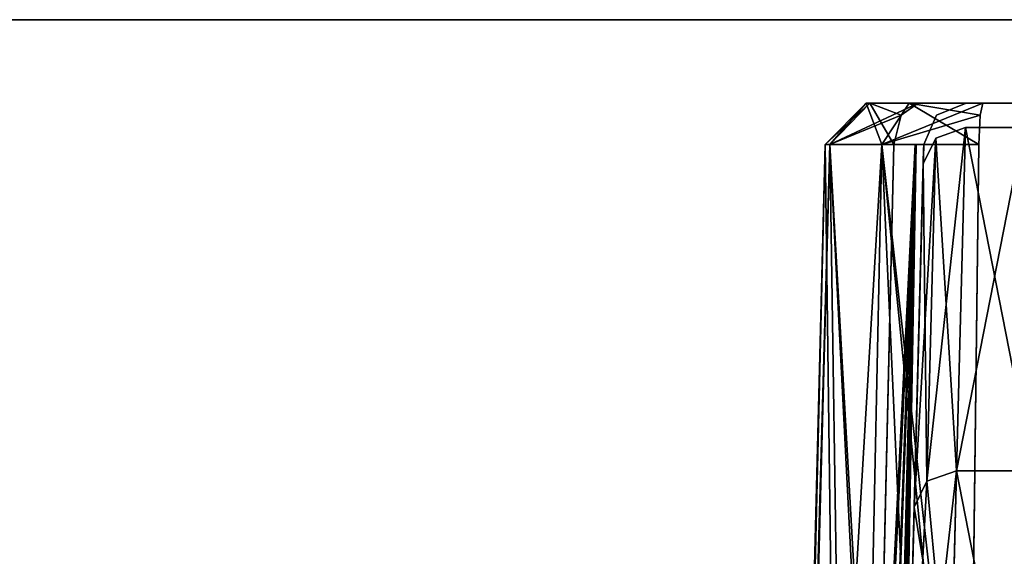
# Model space of a CAD drawing. Header units: inches. Extents: x -9.7 to 9.7, y -1.6 to 4.3.
# Tile 162 of 256: x -7.69 to -6.993, y 0.529 to 0.909. Entities that reach past the tile are written whole.
import ezdxf

# ---------------------------------------------------------------- set-up
doc = ezdxf.new("R2010")
doc.units = ezdxf.units.IN
doc.header["$LTSCALE"] = 81.481481
doc.header["$MEASUREMENT"] = 0
for name, color, linetype in [('1485', 7, 'CONTINUOUS'), ('1725', 7, 'CONTINUOUS'), ('1739', 7, 'CONTINUOUS'), ('1787', 7, 'CONTINUOUS'), ('1788', 7, 'CONTINUOUS'), ('1965', 7, 'CONTINUOUS'), ('1966', 7, 'CONTINUOUS'), ('1996', 7, 'CONTINUOUS'), ('1997', 7, 'CONTINUOUS'), ('2010', 7, 'CONTINUOUS'), ('2011', 7, 'CONTINUOUS'), ('2088', 7, 'CONTINUOUS'), ('2094', 7, 'CONTINUOUS'), ('2337', 7, 'CONTINUOUS'), ('2361', 7, 'CONTINUOUS'), ('2643', 7, 'CONTINUOUS'), ('2741', 7, 'CONTINUOUS'), ('3129', 7, 'CONTINUOUS'), ('3133', 7, 'CONTINUOUS'), ('4464', 7, 'CONTINUOUS'), ('4710', 7, 'CONTINUOUS'), ('4724', 7, 'CONTINUOUS'), ('4789', 7, 'CONTINUOUS'), ('4790', 7, 'CONTINUOUS'), ('4961', 7, 'CONTINUOUS'), ('4962', 7, 'CONTINUOUS'), ('4992', 7, 'CONTINUOUS'), ('4993', 7, 'CONTINUOUS'), ('5006', 7, 'CONTINUOUS'), ('5007', 7, 'CONTINUOUS'), ('5086', 7, 'CONTINUOUS'), ('5092', 7, 'CONTINUOUS'), ('5359', 7, 'CONTINUOUS'), ('5383', 7, 'CONTINUOUS'), ('5681', 7, 'CONTINUOUS'), ('5791', 7, 'CONTINUOUS'), ('6211', 7, 'CONTINUOUS'), ('6216', 7, 'CONTINUOUS'), ('9429', 7, 'CONTINUOUS'), ('9430', 7, 'CONTINUOUS'), ('9431', 7, 'CONTINUOUS')]:
    doc.layers.add(name, color=color, linetype=linetype)

msp = doc.modelspace()

# ---------------------------------------------------------------- linework, layer by layer
at = {"layer": '1485', "linetype": 'Continuous'}
for points in [[(-7.09097, 0.85, 12.02262), (-7.08845, 0.85, 12.07937), (-7.06041, 0.85, 11.97474), (-7.09097, 0.85, 12.02262)], [(-7.09097, 0.85, 6.73933), (-7.06041, 0.85, 6.78722), (-7.08845, 0.85, 6.68258), (-7.09097, 0.85, 6.73933)], [(-7.08845, 0.85, 12.07937), (-7.05419, 0.85, 12.12408), (-7.06041, 0.85, 11.97474), (-7.08845, 0.85, 12.07937)], [(-7.08845, 0.85, 6.68258), (-7.06041, 0.85, 6.78722), (-7.05419, 0.85, 6.63787), (-7.08845, 0.85, 6.68258)], [(-7.02981, 0.85, 12.15151), (-7.02022, 0.85, 12.18949), (-7.06041, 0.85, 11.97474), (-7.02981, 0.85, 12.15151)], [(-7.06041, 0.85, 11.97474), (-7.02022, 0.85, 12.18949), (-7.0084, 0.85, 11.95315), (-7.06041, 0.85, 11.97474)], [(-7.05419, 0.85, 12.12408), (-7.02981, 0.85, 12.15151), (-7.06041, 0.85, 11.97474), (-7.05419, 0.85, 12.12408)], [(-7.06041, 0.85, 6.78722), (-7.0084, 0.85, 6.8088), (-7.05419, 0.85, 6.63787), (-7.06041, 0.85, 6.78722)], [(-7.05419, 0.85, 6.63787), (-7.0084, 0.85, 6.8088), (-7.02893, 0.85, 6.60876), (-7.05419, 0.85, 6.63787)], [(-7.02893, 0.85, 6.60876), (-7.0084, 0.85, 6.8088), (-7.02022, 0.85, 6.57245), (-7.02893, 0.85, 6.60876)], [(-7.02022, 0.85, 12.8726), (-6.97978, 0.85, 12.8726), (-7.02022, 0.85, 12.18949), (-7.02022, 0.85, 12.8726)], [(-7.02022, 0.85, 12.18949), (-6.97978, 0.85, 12.8726), (-7.0084, 0.85, 11.95315), (-7.02022, 0.85, 12.18949)], [(-7.02022, 0.85, 6.57245), (-7.0084, 0.85, 6.8088), (-7.02022, 0.85, 5.8874), (-7.02022, 0.85, 6.57245)], [(-7.02022, 0.85, 5.8874), (-7.0084, 0.85, 6.8088), (-6.97978, 0.85, 6.57245), (-7.02022, 0.85, 5.8874)], [(-6.97978, 0.85, 5.8874), (-7.02022, 0.85, 5.8874), (-6.97978, 0.85, 6.57245), (-6.97978, 0.85, 5.8874)], [(-6.97978, 0.85, 12.8726), (-6.97978, 0.85, 12.18949), (-7.0084, 0.85, 11.95315), (-6.97978, 0.85, 12.8726)], [(-7.0084, 0.85, 11.95315), (-6.97978, 0.85, 12.18949), (-6.97196, 0.85, 11.94057), (-7.0084, 0.85, 11.95315)], [(-7.0084, 0.85, 6.8088), (-6.97353, 0.85, 6.82038), (-6.97978, 0.85, 6.57245), (-7.0084, 0.85, 6.8088)]]:
    msp.add_3dface(points, dxfattribs=at)
at = {"layer": '1725', "linetype": 'Continuous'}
for points in [[(-7.05021, 0.82079, 5.8874), (-7.0503, 0.81729, 5.85864), (-7.081, -0.355, 6.55727), (-7.05021, 0.82079, 5.8874)], [(-7.06618, 0.211, 6.56439), (-7.05021, 0.82079, 5.8874), (-7.081, -0.355, 6.55727), (-7.06618, 0.211, 6.56439)], [(-7.0503, 0.81729, 5.85864), (-7.05057, 0.807, 5.83155), (-7.081, -0.355, 6.55727), (-7.0503, 0.81729, 5.85864)], [(-7.05021, 0.82079, 6.57245), (-7.05021, 0.82079, 5.8874), (-7.06618, 0.211, 6.56439), (-7.05021, 0.82079, 6.57245)], [(-7.05057, 0.807, 5.83155), (-7.05694, 0.56393, 5.36921), (-7.081, -0.355, 6.55727), (-7.05057, 0.807, 5.83155)], [(-7.05694, 0.56393, 5.36921), (-7.06154, 0.38828, 5.13174), (-7.081, -0.355, 6.55727), (-7.05694, 0.56393, 5.36921)]]:
    msp.add_3dface(points, dxfattribs=at)
at = {"layer": '1739', "linetype": 'Continuous'}
for points in [[(-7.081, -0.355, 12.20467), (-7.081, -0.355, 13.91391), (-7.05021, 0.82079, 12.8726), (-7.081, -0.355, 12.20467)], [(-7.05021, 0.82079, 12.8726), (-7.081, -0.355, 13.91391), (-7.05031, 0.81688, 12.903), (-7.05021, 0.82079, 12.8726)], [(-7.06502, 0.25512, 12.19699), (-7.081, -0.355, 12.20467), (-7.05021, 0.82079, 12.8726), (-7.06502, 0.25512, 12.19699)], [(-7.05031, 0.81688, 12.903), (-7.081, -0.355, 13.91391), (-7.05057, 0.807, 12.92845), (-7.05031, 0.81688, 12.903)], [(-7.05021, 0.82079, 12.18949), (-7.06502, 0.25512, 12.19699), (-7.05021, 0.82079, 12.8726), (-7.05021, 0.82079, 12.18949)], [(-7.05057, 0.807, 12.92845), (-7.081, -0.355, 13.91391), (-7.05694, 0.56393, 13.39079), (-7.05057, 0.807, 12.92845)], [(-7.05694, 0.56393, 13.39079), (-7.081, -0.355, 13.91391), (-7.065, 0.25587, 13.73805), (-7.05694, 0.56393, 13.39079)]]:
    msp.add_3dface(points, dxfattribs=at)
at = {"layer": '1787', "linetype": 'Continuous'}
for points in [[(-7.02058, 0.83277, 5.81759), (-6.97305, 0.5897, 5.35525), (-7.02695, 0.5897, 5.35525), (-7.02058, 0.83277, 5.81759)], [(-6.97942, 0.83277, 5.81759), (-6.97305, 0.5897, 5.35525), (-7.02058, 0.83277, 5.81759), (-6.97942, 0.83277, 5.81759)]]:
    msp.add_3dface(points, dxfattribs=at)
at = {"layer": '1788', "linetype": 'Continuous'}
for points in [[(-7.02058, 0.83277, 12.94241), (-7.02695, 0.5897, 13.40475), (-6.97942, 0.83277, 12.94241), (-7.02058, 0.83277, 12.94241)], [(-6.97942, 0.83277, 12.94241), (-7.02695, 0.5897, 13.40475), (-6.97305, 0.5897, 13.40475), (-6.97942, 0.83277, 12.94241)]]:
    msp.add_3dface(points, dxfattribs=at)
at = {"layer": '1965', "linetype": 'Continuous'}
for points in [[(-6.97305, 0.5897, 13.40475), (-7.02695, 0.5897, 13.40475), (-7.03501, 0.27211, 13.76275), (-6.97305, 0.5897, 13.40475)], [(-6.97305, 0.5897, 13.40475), (-7.03501, 0.27211, 13.76275), (-6.96845, 0.40861, 13.64956), (-6.97305, 0.5897, 13.40475)]]:
    msp.add_3dface(points, dxfattribs=at)
at = {"layer": '1966', "linetype": 'Continuous'}
for points in [[(-7.02695, 0.5897, 5.35525), (-6.96499, 0.27211, 4.99725), (-7.03155, 0.40861, 5.11044), (-7.02695, 0.5897, 5.35525)], [(-7.02695, 0.5897, 5.35525), (-6.97305, 0.5897, 5.35525), (-6.96499, 0.27211, 4.99725), (-7.02695, 0.5897, 5.35525)]]:
    msp.add_3dface(points, dxfattribs=at)
at = {"layer": '1996', "linetype": 'Continuous'}
for points in [[(-7.02695, 0.5897, 5.35525), (-7.03155, 0.40861, 5.11044), (-7.04791, 0.58226, 5.35945), (-7.02695, 0.5897, 5.35525)], [(-7.03155, 0.40861, 5.11044), (-7.05694, 0.56393, 5.36921), (-7.04791, 0.58226, 5.35945), (-7.03155, 0.40861, 5.11044)], [(-7.06154, 0.38828, 5.13174), (-7.05694, 0.56393, 5.36921), (-7.03155, 0.40861, 5.11044), (-7.06154, 0.38828, 5.13174)]]:
    msp.add_3dface(points, dxfattribs=at)
at = {"layer": '1997', "linetype": 'Continuous'}
for points in [[(-7.02058, 0.83277, 5.81759), (-7.02695, 0.5897, 5.35525), (-7.04791, 0.58226, 5.35945), (-7.02058, 0.83277, 5.81759)], [(-7.02058, 0.83277, 5.81759), (-7.04791, 0.58226, 5.35945), (-7.04155, 0.82533, 5.8218), (-7.02058, 0.83277, 5.81759)], [(-7.05694, 0.56393, 5.36921), (-7.05057, 0.807, 5.83155), (-7.04155, 0.82533, 5.8218), (-7.05694, 0.56393, 5.36921)], [(-7.04791, 0.58226, 5.35945), (-7.05694, 0.56393, 5.36921), (-7.04155, 0.82533, 5.8218), (-7.04791, 0.58226, 5.35945)]]:
    msp.add_3dface(points, dxfattribs=at)
at = {"layer": '2010', "linetype": 'Continuous'}
for points in [[(-7.02695, 0.5897, 13.40475), (-7.065, 0.25587, 13.73805), (-7.03501, 0.27211, 13.76275), (-7.02695, 0.5897, 13.40475)], [(-7.065, 0.25587, 13.73805), (-7.02695, 0.5897, 13.40475), (-7.04791, 0.58226, 13.40055), (-7.065, 0.25587, 13.73805)], [(-7.05694, 0.56393, 13.39079), (-7.065, 0.25587, 13.73805), (-7.04791, 0.58226, 13.40055), (-7.05694, 0.56393, 13.39079)]]:
    msp.add_3dface(points, dxfattribs=at)
at = {"layer": '2011', "linetype": 'Continuous'}
for points in [[(-7.02695, 0.5897, 13.40475), (-7.02058, 0.83277, 12.94241), (-7.04155, 0.82533, 12.9382), (-7.02695, 0.5897, 13.40475)], [(-7.05057, 0.807, 12.92845), (-7.04791, 0.58226, 13.40055), (-7.04155, 0.82533, 12.9382), (-7.05057, 0.807, 12.92845)], [(-7.04791, 0.58226, 13.40055), (-7.02695, 0.5897, 13.40475), (-7.04155, 0.82533, 12.9382), (-7.04791, 0.58226, 13.40055)], [(-7.05057, 0.807, 12.92845), (-7.05694, 0.56393, 13.39079), (-7.04791, 0.58226, 13.40055), (-7.05057, 0.807, 12.92845)]]:
    msp.add_3dface(points, dxfattribs=at)
at = {"layer": '2088', "linetype": 'Continuous'}
for points in [[(-7.02022, 0.85, 6.57245), (-7.02022, 0.85, 5.8874), (-7.04116, 0.84149, 5.8874), (-7.02022, 0.85, 6.57245)], [(-7.02022, 0.85, 6.57245), (-7.04116, 0.84149, 5.8874), (-7.04115, 0.84149, 6.57245), (-7.02022, 0.85, 6.57245)], [(-7.05021, 0.82079, 5.8874), (-7.05021, 0.82079, 6.57245), (-7.04115, 0.84149, 6.57245), (-7.05021, 0.82079, 5.8874)], [(-7.04116, 0.84149, 5.8874), (-7.05021, 0.82079, 5.8874), (-7.04115, 0.84149, 6.57245), (-7.04116, 0.84149, 5.8874)]]:
    msp.add_3dface(points, dxfattribs=at)
at = {"layer": '2094', "linetype": 'Continuous'}
for points in [[(-7.02022, 0.85, 12.8726), (-7.02022, 0.85, 12.18949), (-7.04116, 0.84149, 12.18949), (-7.02022, 0.85, 12.8726)], [(-7.02022, 0.85, 12.8726), (-7.04116, 0.84149, 12.18949), (-7.04115, 0.84149, 12.8726), (-7.02022, 0.85, 12.8726)], [(-7.05021, 0.82079, 12.18949), (-7.05021, 0.82079, 12.8726), (-7.04115, 0.84149, 12.8726), (-7.05021, 0.82079, 12.18949)], [(-7.04116, 0.84149, 12.18949), (-7.05021, 0.82079, 12.18949), (-7.04115, 0.84149, 12.8726), (-7.04116, 0.84149, 12.18949)]]:
    msp.add_3dface(points, dxfattribs=at)
at = {"layer": '2337', "linetype": 'Continuous'}
for points in [[(-7.14972, -0.355, 6.75507), (-7.10468, -0.355, 6.82926), (-7.11998, 0.82079, 6.7471), (-7.14972, -0.355, 6.75507)], [(-7.14781, -0.355, 6.66829), (-7.14972, -0.355, 6.75507), (-7.11676, 0.82079, 6.67258), (-7.14781, -0.355, 6.66829)], [(-7.11676, 0.82079, 6.67258), (-7.14972, -0.355, 6.75507), (-7.11998, 0.82079, 6.7471), (-7.11676, 0.82079, 6.67258)], [(-7.09904, -0.355, 6.59572), (-7.14781, -0.355, 6.66829), (-7.11676, 0.82079, 6.67258), (-7.09904, -0.355, 6.59572)], [(-7.11998, 0.82079, 6.7471), (-7.10468, -0.355, 6.82926), (-7.07993, 0.82079, 6.81002), (-7.11998, 0.82079, 6.7471)], [(-7.08563, 0.211, 6.60396), (-7.09904, -0.355, 6.59572), (-7.11676, 0.82079, 6.67258), (-7.08563, 0.211, 6.60396)], [(-7.07144, 0.82079, 6.61334), (-7.08563, 0.211, 6.60396), (-7.11676, 0.82079, 6.67258), (-7.07144, 0.82079, 6.61334)], [(-7.10468, -0.355, 6.82926), (-7.02616, -0.355, 6.86773), (-7.07993, 0.82079, 6.81002), (-7.10468, -0.355, 6.82926)], [(-7.01796, 0.26581, 6.85253), (-7.01107, 0.82079, 6.83867), (-7.07993, 0.82079, 6.81002), (-7.01796, 0.26581, 6.85253)], [(-7.02616, -0.355, 6.86773), (-7.01796, 0.26581, 6.85253), (-7.07993, 0.82079, 6.81002), (-7.02616, -0.355, 6.86773)]]:
    msp.add_3dface(points, dxfattribs=at)
at = {"layer": '2361', "linetype": 'Continuous'}
for points in [[(-7.14972, -0.355, 12.00688), (-7.14781, -0.355, 12.09366), (-7.11998, 0.82079, 12.01485), (-7.14972, -0.355, 12.00688)], [(-7.10468, -0.355, 11.93269), (-7.14972, -0.355, 12.00688), (-7.07994, 0.82079, 11.95193), (-7.10468, -0.355, 11.93269)], [(-7.07994, 0.82079, 11.95193), (-7.14972, -0.355, 12.00688), (-7.11998, 0.82079, 12.01485), (-7.07994, 0.82079, 11.95193)], [(-7.14781, -0.355, 12.09366), (-7.09904, -0.355, 12.16623), (-7.11676, 0.82079, 12.08937), (-7.14781, -0.355, 12.09366)], [(-7.11998, 0.82079, 12.01485), (-7.14781, -0.355, 12.09366), (-7.11676, 0.82079, 12.08937), (-7.11998, 0.82079, 12.01485)], [(-7.08459, 0.25512, 12.15732), (-7.07144, 0.82079, 12.14861), (-7.11676, 0.82079, 12.08937), (-7.08459, 0.25512, 12.15732)], [(-7.09904, -0.355, 12.16623), (-7.08459, 0.25512, 12.15732), (-7.11676, 0.82079, 12.08937), (-7.09904, -0.355, 12.16623)], [(-7.02616, -0.355, 11.89422), (-7.10468, -0.355, 11.93269), (-7.07994, 0.82079, 11.95193), (-7.02616, -0.355, 11.89422)], [(-7.01874, 0.20508, 11.90792), (-7.02616, -0.355, 11.89422), (-7.07994, 0.82079, 11.95193), (-7.01874, 0.20508, 11.90792)], [(-7.01107, 0.82079, 11.92328), (-7.01874, 0.20508, 11.90792), (-7.07994, 0.82079, 11.95193), (-7.01107, 0.82079, 11.92328)]]:
    msp.add_3dface(points, dxfattribs=at)
at = {"layer": '2643', "linetype": 'Continuous'}
for points in [[(-7.08459, 0.25512, 12.15732), (-7.09904, -0.355, 12.16623), (-7.0562, 0.82088, 12.16576), (-7.08459, 0.25512, 12.15732)], [(-7.09904, -0.355, 12.16623), (-7.08574, -0.35523, 12.18344), (-7.0562, 0.82088, 12.16576), (-7.09904, -0.355, 12.16623)], [(-7.08574, -0.35523, 12.18344), (-7.081, -0.355, 12.20467), (-7.0562, 0.82088, 12.16576), (-7.08574, -0.35523, 12.18344)], [(-7.07144, 0.82079, 12.14861), (-7.08459, 0.25512, 12.15732), (-7.0562, 0.82088, 12.16576), (-7.07144, 0.82079, 12.14861)], [(-7.081, -0.355, 12.20467), (-7.06502, 0.25512, 12.19699), (-7.0562, 0.82088, 12.16576), (-7.081, -0.355, 12.20467)], [(-7.06502, 0.25512, 12.19699), (-7.05021, 0.82079, 12.18949), (-7.0562, 0.82088, 12.16576), (-7.06502, 0.25512, 12.19699)]]:
    msp.add_3dface(points, dxfattribs=at)
at = {"layer": '2741', "linetype": 'Continuous'}
for points in [[(-7.09097, 0.85, 12.02262), (-7.07994, 0.82079, 11.95193), (-7.11998, 0.82079, 12.01485), (-7.09097, 0.85, 12.02262)], [(-7.09097, 0.85, 12.02262), (-7.11998, 0.82079, 12.01485), (-7.11676, 0.82079, 12.08937), (-7.09097, 0.85, 12.02262)], [(-7.08845, 0.85, 12.07937), (-7.09097, 0.85, 12.02262), (-7.11676, 0.82079, 12.08937), (-7.08845, 0.85, 12.07937)], [(-7.07144, 0.82079, 12.14861), (-7.08845, 0.85, 12.07937), (-7.11676, 0.82079, 12.08937), (-7.07144, 0.82079, 12.14861)], [(-7.09097, 0.85, 12.02262), (-7.06041, 0.85, 11.97474), (-7.07994, 0.82079, 11.95193), (-7.09097, 0.85, 12.02262)], [(-7.05419, 0.85, 12.12408), (-7.08845, 0.85, 12.07937), (-7.06624, 0.84149, 12.1412), (-7.05419, 0.85, 12.12408)], [(-7.08845, 0.85, 12.07937), (-7.07144, 0.82079, 12.14861), (-7.06624, 0.84149, 12.1412), (-7.08845, 0.85, 12.07937)], [(-7.06041, 0.85, 11.97474), (-7.0084, 0.85, 11.95315), (-7.07994, 0.82079, 11.95193), (-7.06041, 0.85, 11.97474)], [(-7.07994, 0.82079, 11.95193), (-7.0084, 0.85, 11.95315), (-7.01026, 0.84149, 11.9323), (-7.07994, 0.82079, 11.95193)], [(-7.01107, 0.82079, 11.92328), (-7.07994, 0.82079, 11.95193), (-7.01026, 0.84149, 11.9323), (-7.01107, 0.82079, 11.92328)]]:
    msp.add_3dface(points, dxfattribs=at)
at = {"layer": '3129', "linetype": 'Continuous'}
for points in [[(-7.09904, -0.355, 6.59572), (-7.08563, 0.211, 6.60396), (-7.05565, 0.82088, 6.59514), (-7.09904, -0.355, 6.59572)], [(-7.08574, -0.35518, 6.57851), (-7.09904, -0.355, 6.59572), (-7.05565, 0.82088, 6.59514), (-7.08574, -0.35518, 6.57851)], [(-7.081, -0.355, 6.55727), (-7.08574, -0.35518, 6.57851), (-7.05565, 0.82088, 6.59514), (-7.081, -0.355, 6.55727)], [(-7.08563, 0.211, 6.60396), (-7.07144, 0.82079, 6.61334), (-7.05565, 0.82088, 6.59514), (-7.08563, 0.211, 6.60396)], [(-7.06618, 0.211, 6.56439), (-7.081, -0.355, 6.55727), (-7.05565, 0.82088, 6.59514), (-7.06618, 0.211, 6.56439)], [(-7.05021, 0.82079, 6.57245), (-7.06618, 0.211, 6.56439), (-7.05565, 0.82088, 6.59514), (-7.05021, 0.82079, 6.57245)]]:
    msp.add_3dface(points, dxfattribs=at)
at = {"layer": '3133', "linetype": 'Continuous'}
for points in [[(-7.09097, 0.85, 6.73933), (-7.08845, 0.85, 6.68258), (-7.11998, 0.82079, 6.7471), (-7.09097, 0.85, 6.73933)], [(-7.09097, 0.85, 6.73933), (-7.11998, 0.82079, 6.7471), (-7.07993, 0.82079, 6.81002), (-7.09097, 0.85, 6.73933)], [(-7.08845, 0.85, 6.68258), (-7.11676, 0.82079, 6.67258), (-7.11998, 0.82079, 6.7471), (-7.08845, 0.85, 6.68258)], [(-7.08845, 0.85, 6.68258), (-7.05419, 0.85, 6.63787), (-7.11676, 0.82079, 6.67258), (-7.08845, 0.85, 6.68258)], [(-7.11676, 0.82079, 6.67258), (-7.05419, 0.85, 6.63787), (-7.06624, 0.84149, 6.62075), (-7.11676, 0.82079, 6.67258)], [(-7.06041, 0.85, 6.78722), (-7.09097, 0.85, 6.73933), (-7.07993, 0.82079, 6.81002), (-7.06041, 0.85, 6.78722)], [(-7.01107, 0.82079, 6.83867), (-7.06041, 0.85, 6.78722), (-7.07993, 0.82079, 6.81002), (-7.01107, 0.82079, 6.83867)], [(-7.0084, 0.85, 6.8088), (-7.06041, 0.85, 6.78722), (-7.01026, 0.84149, 6.82964), (-7.0084, 0.85, 6.8088)], [(-7.06041, 0.85, 6.78722), (-7.01107, 0.82079, 6.83867), (-7.01026, 0.84149, 6.82964), (-7.06041, 0.85, 6.78722)], [(-7.07144, 0.82079, 6.61334), (-7.11676, 0.82079, 6.67258), (-7.06624, 0.84149, 6.62075), (-7.07144, 0.82079, 6.61334)]]:
    msp.add_3dface(points, dxfattribs=at)
at = {"layer": '4464', "linetype": 'Continuous'}
for points in [[(-7.09097, 0.85, 2.64262), (-7.08845, 0.85, 2.69937), (-7.06041, 0.85, 2.59474), (-7.09097, 0.85, 2.64262)], [(-7.09097, 0.85, -2.64067), (-7.06041, 0.85, -2.59278), (-7.08845, 0.85, -2.69742), (-7.09097, 0.85, -2.64067)], [(-7.08845, 0.85, 2.69937), (-7.05419, 0.85, 2.74408), (-7.06041, 0.85, 2.59474), (-7.08845, 0.85, 2.69937)], [(-7.08845, 0.85, -2.69742), (-7.06041, 0.85, -2.59278), (-7.05419, 0.85, -2.74213), (-7.08845, 0.85, -2.69742)], [(-7.02981, 0.85, 2.77151), (-7.02022, 0.85, 2.80949), (-7.06041, 0.85, 2.59474), (-7.02981, 0.85, 2.77151)], [(-7.06041, 0.85, 2.59474), (-7.02022, 0.85, 2.80949), (-7.0084, 0.85, 2.57315), (-7.06041, 0.85, 2.59474)], [(-7.05419, 0.85, 2.74408), (-7.02981, 0.85, 2.77151), (-7.06041, 0.85, 2.59474), (-7.05419, 0.85, 2.74408)], [(-7.06041, 0.85, -2.59278), (-7.0084, 0.85, -2.5712), (-7.05419, 0.85, -2.74213), (-7.06041, 0.85, -2.59278)], [(-7.05419, 0.85, -2.74213), (-7.0084, 0.85, -2.5712), (-7.02893, 0.85, -2.77124), (-7.05419, 0.85, -2.74213)], [(-7.02893, 0.85, -2.77124), (-7.0084, 0.85, -2.5712), (-7.02022, 0.85, -2.80755), (-7.02893, 0.85, -2.77124)], [(-7.02022, 0.85, 3.4926), (-6.97978, 0.85, 3.4926), (-7.02022, 0.85, 2.80949), (-7.02022, 0.85, 3.4926)], [(-7.02022, 0.85, 2.80949), (-6.97978, 0.85, 3.4926), (-7.0084, 0.85, 2.57315), (-7.02022, 0.85, 2.80949)], [(-7.02022, 0.85, -2.80755), (-7.0084, 0.85, -2.5712), (-7.02022, 0.85, -3.4926), (-7.02022, 0.85, -2.80755)], [(-7.02022, 0.85, -3.4926), (-7.0084, 0.85, -2.5712), (-6.97978, 0.85, -2.80755), (-7.02022, 0.85, -3.4926)], [(-6.97978, 0.85, -3.4926), (-7.02022, 0.85, -3.4926), (-6.97978, 0.85, -2.80755), (-6.97978, 0.85, -3.4926)], [(-6.97978, 0.85, 3.4926), (-6.97978, 0.85, 2.80949), (-7.0084, 0.85, 2.57315), (-6.97978, 0.85, 3.4926)], [(-7.0084, 0.85, 2.57315), (-6.97978, 0.85, 2.80949), (-6.97196, 0.85, 2.56057), (-7.0084, 0.85, 2.57315)], [(-7.0084, 0.85, -2.5712), (-6.97353, 0.85, -2.55962), (-6.97978, 0.85, -2.80755), (-7.0084, 0.85, -2.5712)]]:
    msp.add_3dface(points, dxfattribs=at)
at = {"layer": '4710', "linetype": 'Continuous'}
for points in [[(-7.05021, 0.82079, -3.4926), (-7.0503, 0.81729, -3.52136), (-7.081, -0.355, -2.82273), (-7.05021, 0.82079, -3.4926)], [(-7.06618, 0.211, -2.81561), (-7.05021, 0.82079, -3.4926), (-7.081, -0.355, -2.82273), (-7.06618, 0.211, -2.81561)], [(-7.0503, 0.81729, -3.52136), (-7.05057, 0.807, -3.54845), (-7.081, -0.355, -2.82273), (-7.0503, 0.81729, -3.52136)], [(-7.05021, 0.82079, -2.80755), (-7.05021, 0.82079, -3.4926), (-7.06618, 0.211, -2.81561), (-7.05021, 0.82079, -2.80755)], [(-7.05057, 0.807, -3.54845), (-7.05694, 0.56393, -4.01079), (-7.081, -0.355, -2.82273), (-7.05057, 0.807, -3.54845)], [(-7.05694, 0.56393, -4.01079), (-7.06154, 0.38828, -4.24826), (-7.081, -0.355, -2.82273), (-7.05694, 0.56393, -4.01079)]]:
    msp.add_3dface(points, dxfattribs=at)
at = {"layer": '4724', "linetype": 'Continuous'}
for points in [[(-7.081, -0.355, 2.82467), (-7.081, -0.355, 4.53391), (-7.05021, 0.82079, 3.4926), (-7.081, -0.355, 2.82467)], [(-7.05021, 0.82079, 3.4926), (-7.081, -0.355, 4.53391), (-7.05031, 0.81688, 3.523), (-7.05021, 0.82079, 3.4926)], [(-7.06502, 0.25512, 2.81699), (-7.081, -0.355, 2.82467), (-7.05021, 0.82079, 3.4926), (-7.06502, 0.25512, 2.81699)], [(-7.05031, 0.81688, 3.523), (-7.081, -0.355, 4.53391), (-7.05057, 0.807, 3.54845), (-7.05031, 0.81688, 3.523)], [(-7.05021, 0.82079, 2.80949), (-7.06502, 0.25512, 2.81699), (-7.05021, 0.82079, 3.4926), (-7.05021, 0.82079, 2.80949)], [(-7.05057, 0.807, 3.54845), (-7.081, -0.355, 4.53391), (-7.05694, 0.56393, 4.01079), (-7.05057, 0.807, 3.54845)], [(-7.05694, 0.56393, 4.01079), (-7.081, -0.355, 4.53391), (-7.065, 0.25587, 4.35805), (-7.05694, 0.56393, 4.01079)]]:
    msp.add_3dface(points, dxfattribs=at)
at = {"layer": '4789', "linetype": 'Continuous'}
for points in [[(-7.02058, 0.83277, -3.56241), (-6.97305, 0.5897, -4.02475), (-7.02695, 0.5897, -4.02475), (-7.02058, 0.83277, -3.56241)], [(-6.97942, 0.83277, -3.56241), (-6.97305, 0.5897, -4.02475), (-7.02058, 0.83277, -3.56241), (-6.97942, 0.83277, -3.56241)]]:
    msp.add_3dface(points, dxfattribs=at)
at = {"layer": '4790', "linetype": 'Continuous'}
for points in [[(-7.02058, 0.83277, 3.56241), (-7.02695, 0.5897, 4.02475), (-6.97942, 0.83277, 3.56241), (-7.02058, 0.83277, 3.56241)], [(-6.97942, 0.83277, 3.56241), (-7.02695, 0.5897, 4.02475), (-6.97305, 0.5897, 4.02475), (-6.97942, 0.83277, 3.56241)]]:
    msp.add_3dface(points, dxfattribs=at)
at = {"layer": '4961', "linetype": 'Continuous'}
for points in [[(-6.97305, 0.5897, 4.02475), (-7.02695, 0.5897, 4.02475), (-7.03501, 0.27211, 4.38275), (-6.97305, 0.5897, 4.02475)], [(-6.97305, 0.5897, 4.02475), (-7.03501, 0.27211, 4.38275), (-6.96845, 0.40861, 4.26956), (-6.97305, 0.5897, 4.02475)]]:
    msp.add_3dface(points, dxfattribs=at)
at = {"layer": '4962', "linetype": 'Continuous'}
for points in [[(-7.02695, 0.5897, -4.02475), (-6.96499, 0.27211, -4.38275), (-7.03155, 0.40861, -4.26956), (-7.02695, 0.5897, -4.02475)], [(-7.02695, 0.5897, -4.02475), (-6.97305, 0.5897, -4.02475), (-6.96499, 0.27211, -4.38275), (-7.02695, 0.5897, -4.02475)]]:
    msp.add_3dface(points, dxfattribs=at)
at = {"layer": '4992', "linetype": 'Continuous'}
for points in [[(-7.02695, 0.5897, -4.02475), (-7.03155, 0.40861, -4.26956), (-7.04791, 0.58226, -4.02055), (-7.02695, 0.5897, -4.02475)], [(-7.03155, 0.40861, -4.26956), (-7.05694, 0.56393, -4.01079), (-7.04791, 0.58226, -4.02055), (-7.03155, 0.40861, -4.26956)], [(-7.06154, 0.38828, -4.24826), (-7.05694, 0.56393, -4.01079), (-7.03155, 0.40861, -4.26956), (-7.06154, 0.38828, -4.24826)]]:
    msp.add_3dface(points, dxfattribs=at)
at = {"layer": '4993', "linetype": 'Continuous'}
for points in [[(-7.02058, 0.83277, -3.56241), (-7.02695, 0.5897, -4.02475), (-7.04791, 0.58226, -4.02055), (-7.02058, 0.83277, -3.56241)], [(-7.02058, 0.83277, -3.56241), (-7.04791, 0.58226, -4.02055), (-7.04155, 0.82533, -3.5582), (-7.02058, 0.83277, -3.56241)], [(-7.05694, 0.56393, -4.01079), (-7.05057, 0.807, -3.54845), (-7.04155, 0.82533, -3.5582), (-7.05694, 0.56393, -4.01079)], [(-7.04791, 0.58226, -4.02055), (-7.05694, 0.56393, -4.01079), (-7.04155, 0.82533, -3.5582), (-7.04791, 0.58226, -4.02055)]]:
    msp.add_3dface(points, dxfattribs=at)
at = {"layer": '5006', "linetype": 'Continuous'}
for points in [[(-7.02695, 0.5897, 4.02475), (-7.065, 0.25587, 4.35805), (-7.03501, 0.27211, 4.38275), (-7.02695, 0.5897, 4.02475)], [(-7.065, 0.25587, 4.35805), (-7.02695, 0.5897, 4.02475), (-7.04791, 0.58226, 4.02055), (-7.065, 0.25587, 4.35805)], [(-7.05694, 0.56393, 4.01079), (-7.065, 0.25587, 4.35805), (-7.04791, 0.58226, 4.02055), (-7.05694, 0.56393, 4.01079)]]:
    msp.add_3dface(points, dxfattribs=at)
at = {"layer": '5007', "linetype": 'Continuous'}
for points in [[(-7.02695, 0.5897, 4.02475), (-7.02058, 0.83277, 3.56241), (-7.04155, 0.82533, 3.5582), (-7.02695, 0.5897, 4.02475)], [(-7.05057, 0.807, 3.54845), (-7.04791, 0.58226, 4.02055), (-7.04155, 0.82533, 3.5582), (-7.05057, 0.807, 3.54845)], [(-7.04791, 0.58226, 4.02055), (-7.02695, 0.5897, 4.02475), (-7.04155, 0.82533, 3.5582), (-7.04791, 0.58226, 4.02055)], [(-7.05057, 0.807, 3.54845), (-7.05694, 0.56393, 4.01079), (-7.04791, 0.58226, 4.02055), (-7.05057, 0.807, 3.54845)]]:
    msp.add_3dface(points, dxfattribs=at)
at = {"layer": '5086', "linetype": 'Continuous'}
for points in [[(-7.02022, 0.85, -2.80755), (-7.02022, 0.85, -3.4926), (-7.04116, 0.84149, -3.4926), (-7.02022, 0.85, -2.80755)], [(-7.02022, 0.85, -2.80755), (-7.04116, 0.84149, -3.4926), (-7.04115, 0.84149, -2.80755), (-7.02022, 0.85, -2.80755)], [(-7.05021, 0.82079, -3.4926), (-7.05021, 0.82079, -2.80755), (-7.04115, 0.84149, -2.80755), (-7.05021, 0.82079, -3.4926)], [(-7.04116, 0.84149, -3.4926), (-7.05021, 0.82079, -3.4926), (-7.04115, 0.84149, -2.80755), (-7.04116, 0.84149, -3.4926)]]:
    msp.add_3dface(points, dxfattribs=at)
at = {"layer": '5092', "linetype": 'Continuous'}
for points in [[(-7.02022, 0.85, 3.4926), (-7.02022, 0.85, 2.80949), (-7.04116, 0.84149, 2.80949), (-7.02022, 0.85, 3.4926)], [(-7.02022, 0.85, 3.4926), (-7.04116, 0.84149, 2.80949), (-7.04115, 0.84149, 3.4926), (-7.02022, 0.85, 3.4926)], [(-7.05021, 0.82079, 2.80949), (-7.05021, 0.82079, 3.4926), (-7.04115, 0.84149, 3.4926), (-7.05021, 0.82079, 2.80949)], [(-7.04116, 0.84149, 2.80949), (-7.05021, 0.82079, 2.80949), (-7.04115, 0.84149, 3.4926), (-7.04116, 0.84149, 2.80949)]]:
    msp.add_3dface(points, dxfattribs=at)
at = {"layer": '5359', "linetype": 'Continuous'}
for points in [[(-7.14972, -0.355, -2.62493), (-7.10468, -0.355, -2.55074), (-7.11998, 0.82079, -2.6329), (-7.14972, -0.355, -2.62493)], [(-7.14781, -0.355, -2.71171), (-7.14972, -0.355, -2.62493), (-7.11676, 0.82079, -2.70742), (-7.14781, -0.355, -2.71171)], [(-7.11676, 0.82079, -2.70742), (-7.14972, -0.355, -2.62493), (-7.11998, 0.82079, -2.6329), (-7.11676, 0.82079, -2.70742)], [(-7.09904, -0.355, -2.78428), (-7.14781, -0.355, -2.71171), (-7.11676, 0.82079, -2.70742), (-7.09904, -0.355, -2.78428)], [(-7.11998, 0.82079, -2.6329), (-7.10468, -0.355, -2.55074), (-7.07993, 0.82079, -2.56998), (-7.11998, 0.82079, -2.6329)], [(-7.08563, 0.211, -2.77604), (-7.09904, -0.355, -2.78428), (-7.11676, 0.82079, -2.70742), (-7.08563, 0.211, -2.77604)], [(-7.07144, 0.82079, -2.76666), (-7.08563, 0.211, -2.77604), (-7.11676, 0.82079, -2.70742), (-7.07144, 0.82079, -2.76666)], [(-7.10468, -0.355, -2.55074), (-7.02616, -0.355, -2.51227), (-7.07993, 0.82079, -2.56998), (-7.10468, -0.355, -2.55074)], [(-7.01796, 0.26581, -2.52747), (-7.01107, 0.82079, -2.54133), (-7.07993, 0.82079, -2.56998), (-7.01796, 0.26581, -2.52747)], [(-7.02616, -0.355, -2.51227), (-7.01796, 0.26581, -2.52747), (-7.07993, 0.82079, -2.56998), (-7.02616, -0.355, -2.51227)]]:
    msp.add_3dface(points, dxfattribs=at)
at = {"layer": '5383', "linetype": 'Continuous'}
for points in [[(-7.14972, -0.355, 2.62688), (-7.14781, -0.355, 2.71366), (-7.11998, 0.82079, 2.63485), (-7.14972, -0.355, 2.62688)], [(-7.10468, -0.355, 2.55269), (-7.14972, -0.355, 2.62688), (-7.07994, 0.82079, 2.57193), (-7.10468, -0.355, 2.55269)], [(-7.07994, 0.82079, 2.57193), (-7.14972, -0.355, 2.62688), (-7.11998, 0.82079, 2.63485), (-7.07994, 0.82079, 2.57193)], [(-7.14781, -0.355, 2.71366), (-7.09904, -0.355, 2.78623), (-7.11676, 0.82079, 2.70937), (-7.14781, -0.355, 2.71366)], [(-7.11998, 0.82079, 2.63485), (-7.14781, -0.355, 2.71366), (-7.11676, 0.82079, 2.70937), (-7.11998, 0.82079, 2.63485)], [(-7.08459, 0.25512, 2.77732), (-7.07144, 0.82079, 2.76861), (-7.11676, 0.82079, 2.70937), (-7.08459, 0.25512, 2.77732)], [(-7.09904, -0.355, 2.78623), (-7.08459, 0.25512, 2.77732), (-7.11676, 0.82079, 2.70937), (-7.09904, -0.355, 2.78623)], [(-7.02616, -0.355, 2.51422), (-7.10468, -0.355, 2.55269), (-7.07994, 0.82079, 2.57193), (-7.02616, -0.355, 2.51422)], [(-7.01874, 0.20508, 2.52792), (-7.02616, -0.355, 2.51422), (-7.07994, 0.82079, 2.57193), (-7.01874, 0.20508, 2.52792)], [(-7.01107, 0.82079, 2.54328), (-7.01874, 0.20508, 2.52792), (-7.07994, 0.82079, 2.57193), (-7.01107, 0.82079, 2.54328)]]:
    msp.add_3dface(points, dxfattribs=at)
at = {"layer": '5681', "linetype": 'Continuous'}
for points in [[(-7.08459, 0.25512, 2.77732), (-7.09904, -0.355, 2.78623), (-7.0562, 0.82088, 2.78576), (-7.08459, 0.25512, 2.77732)], [(-7.09904, -0.355, 2.78623), (-7.08574, -0.35523, 2.80344), (-7.0562, 0.82088, 2.78576), (-7.09904, -0.355, 2.78623)], [(-7.08574, -0.35523, 2.80344), (-7.081, -0.355, 2.82467), (-7.0562, 0.82088, 2.78576), (-7.08574, -0.35523, 2.80344)], [(-7.07144, 0.82079, 2.76861), (-7.08459, 0.25512, 2.77732), (-7.0562, 0.82088, 2.78576), (-7.07144, 0.82079, 2.76861)], [(-7.081, -0.355, 2.82467), (-7.06502, 0.25512, 2.81699), (-7.0562, 0.82088, 2.78576), (-7.081, -0.355, 2.82467)], [(-7.06502, 0.25512, 2.81699), (-7.05021, 0.82079, 2.80949), (-7.0562, 0.82088, 2.78576), (-7.06502, 0.25512, 2.81699)]]:
    msp.add_3dface(points, dxfattribs=at)
at = {"layer": '5791', "linetype": 'Continuous'}
for points in [[(-7.09097, 0.85, 2.64262), (-7.07994, 0.82079, 2.57193), (-7.11998, 0.82079, 2.63485), (-7.09097, 0.85, 2.64262)], [(-7.09097, 0.85, 2.64262), (-7.11998, 0.82079, 2.63485), (-7.11676, 0.82079, 2.70937), (-7.09097, 0.85, 2.64262)], [(-7.08845, 0.85, 2.69937), (-7.09097, 0.85, 2.64262), (-7.11676, 0.82079, 2.70937), (-7.08845, 0.85, 2.69937)], [(-7.07144, 0.82079, 2.76861), (-7.08845, 0.85, 2.69937), (-7.11676, 0.82079, 2.70937), (-7.07144, 0.82079, 2.76861)], [(-7.09097, 0.85, 2.64262), (-7.06041, 0.85, 2.59474), (-7.07994, 0.82079, 2.57193), (-7.09097, 0.85, 2.64262)], [(-7.05419, 0.85, 2.74408), (-7.08845, 0.85, 2.69937), (-7.06624, 0.84149, 2.7612), (-7.05419, 0.85, 2.74408)], [(-7.08845, 0.85, 2.69937), (-7.07144, 0.82079, 2.76861), (-7.06624, 0.84149, 2.7612), (-7.08845, 0.85, 2.69937)], [(-7.06041, 0.85, 2.59474), (-7.0084, 0.85, 2.57315), (-7.07994, 0.82079, 2.57193), (-7.06041, 0.85, 2.59474)], [(-7.07994, 0.82079, 2.57193), (-7.0084, 0.85, 2.57315), (-7.01026, 0.84149, 2.5523), (-7.07994, 0.82079, 2.57193)], [(-7.01107, 0.82079, 2.54328), (-7.07994, 0.82079, 2.57193), (-7.01026, 0.84149, 2.5523), (-7.01107, 0.82079, 2.54328)]]:
    msp.add_3dface(points, dxfattribs=at)
at = {"layer": '6211', "linetype": 'Continuous'}
for points in [[(-7.09904, -0.355, -2.78428), (-7.08563, 0.211, -2.77604), (-7.05565, 0.82088, -2.78486), (-7.09904, -0.355, -2.78428)], [(-7.08574, -0.35518, -2.80149), (-7.09904, -0.355, -2.78428), (-7.05565, 0.82088, -2.78486), (-7.08574, -0.35518, -2.80149)], [(-7.081, -0.355, -2.82273), (-7.08574, -0.35518, -2.80149), (-7.05565, 0.82088, -2.78486), (-7.081, -0.355, -2.82273)], [(-7.08563, 0.211, -2.77604), (-7.07144, 0.82079, -2.76666), (-7.05565, 0.82088, -2.78486), (-7.08563, 0.211, -2.77604)], [(-7.06618, 0.211, -2.81561), (-7.081, -0.355, -2.82273), (-7.05565, 0.82088, -2.78486), (-7.06618, 0.211, -2.81561)], [(-7.05021, 0.82079, -2.80755), (-7.06618, 0.211, -2.81561), (-7.05565, 0.82088, -2.78486), (-7.05021, 0.82079, -2.80755)]]:
    msp.add_3dface(points, dxfattribs=at)
at = {"layer": '6216', "linetype": 'Continuous'}
for points in [[(-7.09097, 0.85, -2.64067), (-7.08845, 0.85, -2.69742), (-7.11998, 0.82079, -2.6329), (-7.09097, 0.85, -2.64067)], [(-7.09097, 0.85, -2.64067), (-7.11998, 0.82079, -2.6329), (-7.07993, 0.82079, -2.56998), (-7.09097, 0.85, -2.64067)], [(-7.08845, 0.85, -2.69742), (-7.11676, 0.82079, -2.70742), (-7.11998, 0.82079, -2.6329), (-7.08845, 0.85, -2.69742)], [(-7.08845, 0.85, -2.69742), (-7.05419, 0.85, -2.74213), (-7.11676, 0.82079, -2.70742), (-7.08845, 0.85, -2.69742)], [(-7.11676, 0.82079, -2.70742), (-7.05419, 0.85, -2.74213), (-7.06624, 0.84149, -2.75925), (-7.11676, 0.82079, -2.70742)], [(-7.06041, 0.85, -2.59278), (-7.09097, 0.85, -2.64067), (-7.07993, 0.82079, -2.56998), (-7.06041, 0.85, -2.59278)], [(-7.01107, 0.82079, -2.54133), (-7.06041, 0.85, -2.59278), (-7.07993, 0.82079, -2.56998), (-7.01107, 0.82079, -2.54133)], [(-7.0084, 0.85, -2.5712), (-7.06041, 0.85, -2.59278), (-7.01026, 0.84149, -2.55036), (-7.0084, 0.85, -2.5712)], [(-7.06041, 0.85, -2.59278), (-7.01107, 0.82079, -2.54133), (-7.01026, 0.84149, -2.55036), (-7.06041, 0.85, -2.59278)], [(-7.07144, 0.82079, -2.76666), (-7.11676, 0.82079, -2.70742), (-7.06624, 0.84149, -2.75925), (-7.07144, 0.82079, -2.76666)]]:
    msp.add_3dface(points, dxfattribs=at)
at = {"layer": '9429', "linetype": 'Continuous'}
for points in [[(-8.31947, -1.5052, 16.70574), (-6.21513, -1.28273, 19.20298), (-8.31947, 0.90917, 16.70574), (-8.31947, -1.5052, 16.70574)], [(-8.31947, 0.90917, 16.70574), (-6.21513, -1.28273, 19.20298), (-6.21513, 0.90917, 19.20298), (-8.31947, 0.90917, 16.70574)]]:
    msp.add_3dface(points, dxfattribs=at)
at = {"layer": '9430', "linetype": 'Continuous'}
for points in [[(-6.07174, 0.90917, 19.08216), (-6.07174, -1.28273, 19.08216), (-8.17609, -1.5052, 16.58492), (-6.07174, 0.90917, 19.08216)], [(-8.17609, 0.90917, 16.58492), (-6.07174, 0.90917, 19.08216), (-8.17609, -1.5052, 16.58492), (-8.17609, 0.90917, 16.58492)]]:
    msp.add_3dface(points, dxfattribs=at)
at = {"layer": '9431', "linetype": 'Continuous'}
for points in [[(-8.31947, 0.90917, 16.70574), (-6.21513, 0.90917, 19.20298), (-8.17609, 0.90917, 16.58492), (-8.31947, 0.90917, 16.70574)], [(-6.21513, 0.90917, 19.20298), (-6.07174, 0.90917, 19.08216), (-8.17609, 0.90917, 16.58492), (-6.21513, 0.90917, 19.20298)]]:
    msp.add_3dface(points, dxfattribs=at)

doc.saveas('drawing.dxf')
